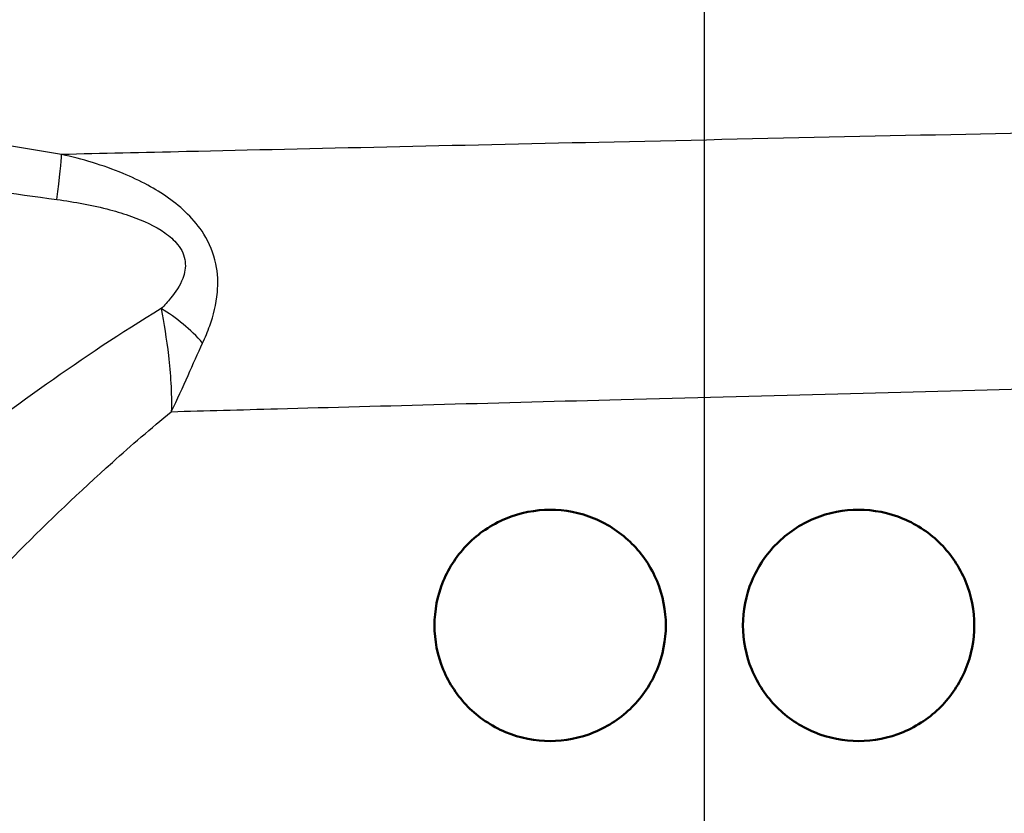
# Paper-space layout 'DF_1' of a CAD drawing. Header units: millimetres. Extents: x 0 to 2100, y 0 to 3899.
# Tile 24 of 46: x 1117 to 1143, y 1499 to 1519. Entities that reach past the tile are written whole.
import ezdxf

# ---------------------------------------------------------------- set-up
doc = ezdxf.new("R2010")
doc.units = ezdxf.units.MM
doc.header["$LTSCALE"] = 10
for name, color, linetype, lineweight in [('Centerline(ISO)', 7, 'Continuous', 25), ('Visible Edges(ISO)', 7, 'Continuous', 50), ('Visible Tangent Edges(ISO)', 7, 'Continuous', 25)]:
    doc.layers.add(name, color=color, linetype=linetype, lineweight=lineweight)

psp = doc.layouts.new('DF_1')

# ---------------------------------------------------------------- linework, layer by layer
at = {"layer": 'Centerline(ISO)', "linetype": 'Continuous'}
psp.add_line((1135.208, 1461.525), (1135.208, 1569.168), dxfattribs=at)
at = {"layer": 'Visible Edges(ISO)'}
for points, knots in [([(1128.208, 1503.525), (1128.208, 1503.902), (1128.284, 1504.303), (1128.588, 1505.038), (1128.816, 1505.372), (1129.344, 1505.906), (1129.682, 1506.139), (1130.424, 1506.448), (1130.828, 1506.525), (1131.583, 1506.525), (1131.984, 1506.451), (1132.724, 1506.145), (1133.063, 1505.913), (1133.597, 1505.379), (1133.827, 1505.042), (1134.133, 1504.303), (1134.208, 1503.902), (1134.208, 1503.149), (1134.133, 1502.747), (1133.827, 1502.008), (1133.597, 1501.671), (1133.063, 1501.137), (1132.724, 1500.905), (1131.984, 1500.6), (1131.583, 1500.525), (1130.828, 1500.525), (1130.424, 1500.602), (1129.682, 1500.912), (1129.344, 1501.145), (1128.816, 1501.678), (1128.588, 1502.012), (1128.284, 1502.747), (1128.208, 1503.148), (1128.208, 1503.525)], [0, 0, 0, 0, 0.113171, 0.113171, 0.226341, 0.226341, 0.342149, 0.342149, 0.457957, 0.457957, 0.57184, 0.57184, 0.685722, 0.685722, 0.798681, 0.798681, 0.911639, 0.911639, 1.024598, 1.024598, 1.137556, 1.137556, 1.251439, 1.251439, 1.365322, 1.365322, 1.481129, 1.481129, 1.596937, 1.596937, 1.710108, 1.710108, 1.823279, 1.823279, 1.823279, 1.823279]), ([(1136.208, 1503.525), (1136.208, 1503.902), (1136.284, 1504.303), (1136.589, 1505.042), (1136.82, 1505.379), (1137.353, 1505.913), (1137.693, 1506.145), (1138.433, 1506.451), (1138.834, 1506.525), (1139.589, 1506.525), (1139.993, 1506.448), (1140.735, 1506.139), (1141.073, 1505.906), (1141.601, 1505.372), (1141.829, 1505.038), (1142.133, 1504.303), (1142.208, 1503.902), (1142.208, 1503.148), (1142.133, 1502.747), (1141.829, 1502.012), (1141.601, 1501.678), (1141.073, 1501.145), (1140.735, 1500.912), (1139.993, 1500.602), (1139.589, 1500.525), (1138.834, 1500.525), (1138.433, 1500.6), (1137.693, 1500.905), (1137.353, 1501.137), (1136.82, 1501.671), (1136.589, 1502.008), (1136.284, 1502.747), (1136.208, 1503.149), (1136.208, 1503.525)], [0, 0, 0, 0, 0.112958, 0.112958, 0.225917, 0.225917, 0.3398, 0.3398, 0.453682, 0.453682, 0.56949, 0.56949, 0.685298, 0.685298, 0.798469, 0.798469, 0.911639, 0.911639, 1.02481, 1.02481, 1.137981, 1.137981, 1.253788, 1.253788, 1.369596, 1.369596, 1.483479, 1.483479, 1.597362, 1.597362, 1.71032, 1.71032, 1.823279, 1.823279, 1.823279, 1.823279])]:
    psp.add_open_spline(points, degree=3, knots=knots, dxfattribs=at)
at = {"layer": 'Visible Tangent Edges(ISO)'}
for centre, major_axis, ratio, start_param, end_param in [((1118.134, 1513.358), (0.388, 2.47), 0.040377, 5.232898, 6.022303), ((1120.908, 1510.222), (1.865, -1.665), 0.542938, 1.35148, 1.918764)]:
    psp.add_ellipse(centre, major_axis=major_axis, ratio=ratio, start_param=start_param, end_param=end_param, dxfattribs=at)
for points, knots in [([(1118.535, 1515.74), (1116.328, 1516.094), (1114.122, 1516.512), (1109.714, 1517.418), (1107.512, 1517.907), (1105.315, 1518.416), (1103.411, 1518.857), (1101.51, 1519.313), (1099.614, 1519.778)], [-2.737166, -2.737166, -2.737166, -2.737166, -2.052875, -2.052875, -1.368583, -1.368583, -1.368583, -0.775478, -0.775478, -0.775478, -0.775478]), ([(1099.403, 1517.956), (1101.295, 1517.573), (1103.193, 1517.195), (1105.099, 1516.827), (1107.299, 1516.403), (1109.508, 1515.992), (1113.946, 1515.226), (1116.174, 1514.872), (1118.414, 1514.573)], [0.775478, 0.775478, 0.775478, 0.775478, 1.368583, 1.368583, 1.368583, 2.052875, 2.052875, 2.737166, 2.737166, 2.737166, 2.737166]), ([(1148.514, 1516.403), (1147.392, 1516.379), (1146.232, 1516.354), (1145.044, 1516.329), (1141.037, 1516.243), (1136.71, 1516.149), (1128.744, 1515.972), (1125.089, 1515.89), (1120.655, 1515.789), (1119.571, 1515.764), (1118.535, 1515.74)], [-19.885284, -19.885284, -19.885284, -19.885284, -19.479061, -19.479061, -19.479061, -18.108727, -18.108727, -16.901662, -16.901662, -16.492183, -16.492183, -16.492183, -16.492183]), ([(1122.196, 1510.848), (1122.262, 1510.992), (1122.325, 1511.142), (1122.476, 1511.569), (1122.55, 1511.856), (1122.599, 1512.401), (1122.591, 1512.655), (1122.482, 1513.173), (1122.373, 1513.441), (1122.105, 1513.868), (1121.96, 1514.043), (1121.494, 1514.506), (1121.138, 1514.746), (1120.565, 1515.057), (1120.35, 1515.158), (1119.611, 1515.464), (1119.074, 1515.622), (1118.535, 1515.74)], [0, 0, 0, 0, 0.0447405, 0.0447405, 0.122364, 0.122364, 0.1816578, 0.1816578, 0.2435005, 0.2435005, 0.2938805, 0.2938805, 0.3954283, 0.3954283, 0.4548341, 0.4548341, 0.5964953, 0.5964953, 0.5964953, 0.5964953]), ([(1118.414, 1514.573), (1118.878, 1514.511), (1119.343, 1514.426), (1119.98, 1514.256), (1120.166, 1514.199), (1120.656, 1514.024), (1120.96, 1513.888), (1121.341, 1513.622), (1121.457, 1513.521), (1121.656, 1513.273), (1121.725, 1513.117), (1121.759, 1512.813), (1121.732, 1512.663), (1121.608, 1512.341), (1121.495, 1512.17), (1121.289, 1511.917), (1121.207, 1511.828), (1121.122, 1511.742)], [-0.5964953, -0.5964953, -0.5964953, -0.5964953, -0.4548341, -0.4548341, -0.3954283, -0.3954283, -0.2938805, -0.2938805, -0.2435005, -0.2435005, -0.1816578, -0.1816578, -0.122364, -0.122364, -0.0447405, -0.0447405, 0, 0, 0, 0]), ([(1121.122, 1511.742), (1120.073, 1511.108), (1119.084, 1510.446), (1116.196, 1508.399), (1114.461, 1507.007), (1112.123, 1505.065), (1111.354, 1504.409), (1109.962, 1503.204), (1109.363, 1502.676), (1108.939, 1502.3)], [-3.543462, -3.543462, -3.543462, -3.543462, -3.121228, -3.121228, -2.241559, -2.241559, -1.735427, -1.735427, -1.176109, -1.176109, -1.176109, -1.176109]), ([(1121.122, 1511.742), (1121.188, 1511.372), (1121.258, 1510.96), (1121.363, 1510.057), (1121.395, 1509.564), (1121.383, 1509.069)], [0, 0, 0, 0, 0.0829902, 0.0829902, 0.1713568, 0.1713568, 0.1713568, 0.1713568]), ([(1121.383, 1509.069), (1121.537, 1509.387), (1121.68, 1509.704), (1121.948, 1510.3), (1122.072, 1510.581), (1122.196, 1510.848)], [-0.1713568, -0.1713568, -0.1713568, -0.1713568, -0.0829902, -0.0829902, 0, 0, 0, 0]), ([(1121.383, 1509.069), (1122.263, 1509.093), (1123.184, 1509.119), (1126.902, 1509.22), (1129.948, 1509.302), (1136.571, 1509.479), (1140.162, 1509.573), (1143.481, 1509.659), (1144.1, 1509.675), (1144.71, 1509.691), (1145.309, 1509.707)], [16.484553, 16.484553, 16.484553, 16.484553, 16.901662, 16.901662, 18.108727, 18.108727, 19.479061, 19.479061, 19.479061, 19.734788, 19.734788, 19.734788, 19.734788]), ([(1111.209, 1498.65), (1111.209, 1498.651), (1111.376, 1498.846), (1112.065, 1499.643), (1112.638, 1500.304), (1113.936, 1501.759), (1114.604, 1502.496), (1116.637, 1504.669), (1118.148, 1506.222), (1120.346, 1508.196), (1120.855, 1508.636), (1121.383, 1509.069)], [0.549121, 0.549121, 0.549121, 0.549121, 1.097037, 1.097037, 1.735427, 1.735427, 2.241559, 2.241559, 3.121228, 3.121228, 3.375016, 3.375016, 3.375016, 3.375016])]:
    psp.add_open_spline(points, degree=3, knots=knots, dxfattribs=at)

doc.saveas('drawing.dxf')
